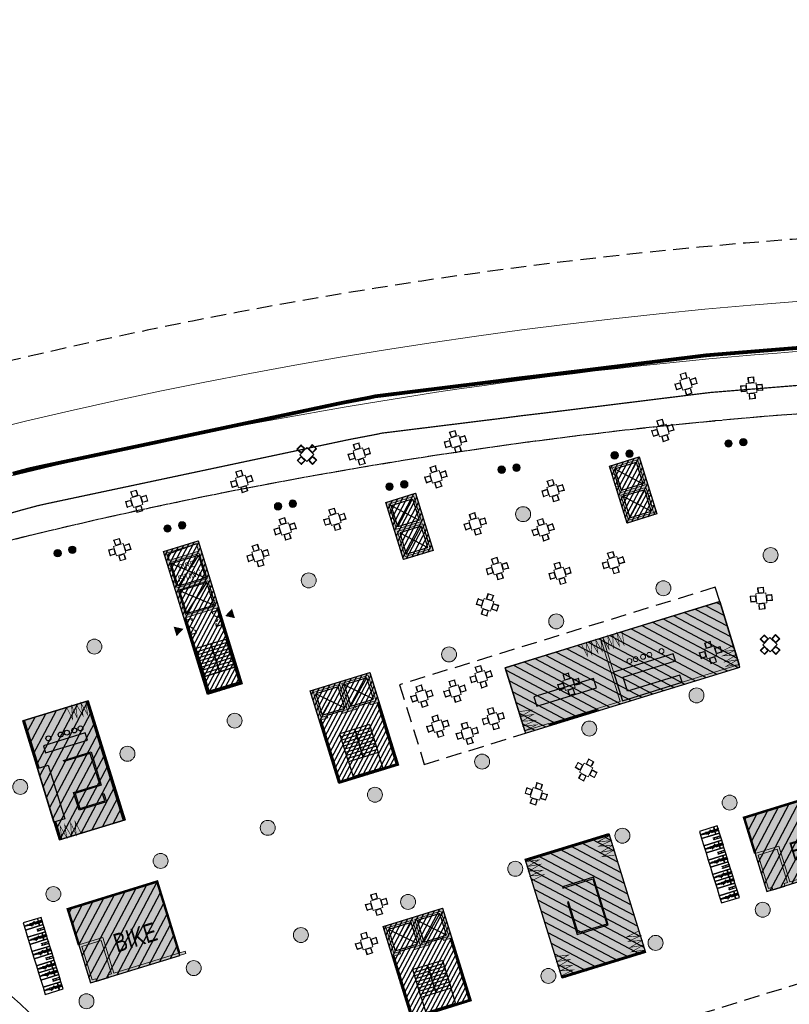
# Model space of a CAD drawing. Header units: millimetres. Extents: x -1402 to -179, y -280 to 6164.
# Tile 16 of 212: x -653 to -591, y 107 to 186. Entities that reach past the tile are written whole.
import ezdxf
from ezdxf.xclip import XClip

# ---------------------------------------------------------------- set-up
doc = ezdxf.new("R2010")
doc.units = ezdxf.units.MM
doc.header["$XCLIPFRAME"] = 0
for name, pattern in [('AJN-Limite', [1.25, 0.5, -0.25, 0, -0.25, 0, -0.25]), ('AJN-Projection', [0.375, 0.25, -0.125]), ('DASH', [0.35, 0.25, -0.1])]:
    doc.linetypes.add(name, pattern=pattern)
doc.layers.get('0').update_dxf_attribs({"linetype": 'CONTINUOUS'})
doc.layers.get('DEFPOINTS').update_dxf_attribs({"linetype": 'CONTINUOUS'})
for name, color, linetype, lineweight in [('AJN-2-POT 120', 2, 'CONTINUOUS', 20), ('AJN-2-POT 60', 2, 'CONTINUOUS', 20), ('AJN-2-SBT-C', 2, 'CONTINUOUS', 20), ('AJN-4-PRT-C', 41, 'CONTINUOUS', 30), ('AJN-5-ASC-C', 230, 'CONTINUOUS', 30), ('AJN-7-500-A', 10, 'CONTINUOUS', 18), ('AJN-8-252-H', 252, 'CONTINUOUS', 20), ('AJN-9-CIRCULATION-CAR', 251, 'CONTINUOUS', 5), ('GEO-1-LIM-V', 10, 'AJN-Limite', 25)]:
    doc.layers.add(name, color=color, linetype=linetype, lineweight=lineweight)
for name, color, linetype, true_color in [('AJN-2-SBT-H', 7, 'CONTINUOUS', 0x6e6e6e), ('AJN-8-254-H-CLAIR', 7, 'CONTINUOUS', 0xededed), ('AJN-9-SRF-MARINHORIZON-CIRUCLATION 100 %', 7, 'CONTINUOUS', 0xd100d1), ('AJN-9-SRF-MARINHORIZON-RETAIL', 7, 'CONTINUOUS', 0xde2128), ('AJN-9-SRF-MARINHORIZON-SERVICE', 7, 'CONTINUOUS', 0x645418)]:
    doc.layers.add(name, color=color, linetype=linetype, true_color=true_color)
for name, color, linetype in [('AJN-2-SBT-P', 251, 'AJN-Projection'), ('AJN-2-SBT-V', 51, 'CONTINUOUS'), ('AJN-3-MEX-V', 141, 'CONTINUOUS'), ('AJN-4-PRT-P', 42, 'AJN-Projection'), ('AJN-8-251-H', 251, 'CONTINUOUS')]:
    doc.layers.add(name, color=color, linetype=linetype)
doc.styles.get("Standard").update_dxf_attribs({"font": 'rs.shx', "bigfont": 'hztxt.shx'})

# ---------------------------------------------------------------- blocks, each defined once
blk = doc.blocks.new('1.20diam')
at = {"layer": 'AJN-2-SBT-H'}
h = blk.add_hatch(color=256, dxfattribs=at)
h.dxf.hatch_style = 1
edge = h.paths.add_edge_path()
edge.add_arc((0, 0), 0.6, 0, 360)
at = {"layer": 'AJN-2-POT 120', "linetype": 'Continuous'}
blk.add_circle((0, 0), 0.6, dxfattribs=at)
blk = doc.blocks.new('A$C4D1D426F')
at = {"layer": 'AJN-8-254-H-CLAIR'}
h = blk.add_hatch(color=256, dxfattribs=at)
h.dxf.hatch_style = 1
h.paths.add_polyline_path([(0, 7), (10, 7), (10, 0), (0, 0)])
at = {"layer": 'AJN-9-SRF-MARINHORIZON-RETAIL'}
h = blk.add_hatch(dxfattribs=at)
h.set_pattern_fill('ANSI31', color=256, scale=0.2)
h.set_pattern_definition([(45, (515.2277, -146.4539), (-0.4490128, 0.4490128), [])])
h.paths.add_polyline_path([(0, 7), (0, 0), (10, 0), (10, 7)])
at = {"layer": 'AJN-3-MEX-V', "color": 132, "lineweight": 0, "ltscale": 1.5, "const_width": 0.05}
for points in [[(0.2, 7), (0.38, 5.954), (0.614, 7), (0.752, 5.954), (1.006, 7), (1.26, 5.954), (1.397, 7), (1.632, 5.954), (1.812, 7)], [(9.8, 7), (9.62, 5.954), (9.386, 7), (9.248, 5.954), (8.994, 7), (8.74, 5.954), (8.603, 7), (8.368, 5.954), (8.188, 7)], [(0.2, 0), (0.38, 1.046), (0.614, 0), (0.752, 1.046), (1.006, 0), (1.26, 1.046), (1.397, 0), (1.632, 1.046), (1.812, 0)], [(9.8, 0), (9.62, 1.046), (9.386, 0), (9.248, 1.046), (8.994, 0), (8.74, 1.046), (8.603, 0), (8.368, 1.046), (8.188, 0)]]:
    blk.add_lwpolyline(points, dxfattribs=at)
at = {"layer": 'AJN-3-MEX-V', "color": 132, "const_width": 0.2, "flags": 128}
for points in [[(0.1, 0), (0.1, 7)], [(9.9, 7), (9.9, 0)]]:
    blk.add_lwpolyline(points, dxfattribs=at)
at = {"layer": 'AJN-8-251-H'}
for points in [[(0, 7), (10, 7), (10, 0), (0, 0)], [(3.1, 2.186), (3.1, 4.7), (6.9, 4.7), (6.9, 2.3), (4.307, 2.3), (4.307, 2.2), (7, 2.2), (7, 4.8), (3, 4.8), (3, 2.186)]]:
    blk.add_lwpolyline(points, close=True, dxfattribs=at)
at = {"layer": 'AJN-9-SRF-MARINHORIZON-RETAIL'}
blk.add_lwpolyline([(0, 7), (10, 7), (10, 0), (0, 0)], close=True, dxfattribs=at)
blk = doc.blocks.new('A$C3204046C')
at = {"layer": 'AJN-2-SBT-H'}
h = blk.add_hatch(color=256, dxfattribs=at)
h.dxf.hatch_style = 1
h.paths.add_polyline_path([(2, 0.2), (2, 3.2), (0, 3.2), (0, 0), (0.5, 0), (0.5, 0.2), (0.2, 0.2), (0.2, 3), (1.8, 3), (1.8, 0.2), (1.5, 0.2), (1.5, 0), (8, 0), (8, 0.2)])
at = {"layer": 'AJN-8-254-H-CLAIR'}
h = blk.add_hatch(color=256, dxfattribs=at)
h.dxf.hatch_style = 1
h.paths.add_polyline_path([(7.5, 6.2), (0, 6.2), (0, 3.2), (2, 3.2), (2, 0.2), (7.5, 0.2)])
h.paths.add_polyline_path([(1.8, 3), (0.2, 3), (0.2, 0.2), (0.5, 0.2), (0.5, 0), (1.5, 0), (1.5, 0.2), (1.8, 0.2)])
at = {"layer": 'AJN-9-SRF-MARINHORIZON-SERVICE'}
h = blk.add_hatch(dxfattribs=at)
h.set_pattern_fill('ANSI31', color=256, scale=0.2, angle=-17.1663)
h.set_pattern_definition([(45, (-18.75, 34.7), (-0.449013, 0.449013), [])])
h.paths.add_polyline_path([(7.5, 0), (7.5, 6.2), (0, 6.2), (0, 0)])
at = {"layer": 'AJN-2-SBT-C', "flags": 128}
blk.add_lwpolyline([(0.2, 3), (0.2, 0.2), (0.5, 0.2), (0.5, 0), (0, 0), (0, 3.2), (2, 3.2), (2, 0.2), (8, 0.2), (8, 0), (1.5, 0), (1.5, 0.2), (1.8, 0.2), (1.8, 3)], close=True, dxfattribs=at)
at = {"layer": 'AJN-2-SBT-V'}
blk.add_line((0.5, 0), (1.5, 0), dxfattribs=at)
at = {"layer": 'AJN-3-MEX-V', "color": 132, "lineweight": 0, "ltscale": 1.5, "const_width": 0.2}
blk.add_lwpolyline([(0, 3.2), (0, 6.2), (7.5, 6.2), (7.5, 0.2)], dxfattribs=at)
at = {"layer": 'AJN-9-SRF-MARINHORIZON-SERVICE'}
blk.add_lwpolyline([(7.5, 6.2), (0, 6.2), (0, 0), (7.5, 0)], close=True, dxfattribs=at)
at = {"layer": 'AJN-7-500-A', "insert": (4.5, 1.7), "char_height": 1.5, "attachment_point": 8}
blk.add_mtext_dynamic_manual_height_columns('{\\fSwis721 LtCn BT|b0|i0|c0|p34;BIKE }', width=13.66556, gutter_width=35.694, heights=[0], dxfattribs=at)
blk = doc.blocks.new('B1')
at = {"color": 0}
for points in [[(0, 57), (0, 77), (-562, 77, 1), (-562, 57)], [(0, -77), (0, -57), (-562, -57, 1), (-562, -77)]]:
    blk.add_lwpolyline(points, format="xyb", close=True, dxfattribs=at)
for points in [[(-506, 57), (-506, -57)], [(-496, 57), (-496, -57)], [(-286, 57), (-286, -57)], [(-276, 57), (-276, -57)], [(-5, 57), (-5, -57)], [(0, 58), (0, -58)]]:
    blk.add_lwpolyline(points, dxfattribs=at)
blk = doc.blocks.new('bicycle')
for p, q in [((7365.332, -8017.76), (7365.332, -8017.919)), ((7365.382, -8017.76), (7365.382, -8017.919)), ((7365.077, -8018.021), (7365.077, -8018.041)), ((7365.077, -8018.021), (7365.163, -8018.021)), ((7365.077, -8018.041), (7365.163, -8018.041)), ((7365.163, -8018.011), (7365.163, -8018.051)), ((7365.163, -8018.011), (7365.168, -8018.011)), ((7365.163, -8018.051), (7365.168, -8018.051)), ((7365.168, -8018.011), (7365.168, -8018.051)), ((7365.168, -8018.021), (7365.357, -8018.021)), ((7365.168, -8018.041), (7365.357, -8018.041)), ((7365.277, -8018.491), (7365.287, -8018.491)), ((7365.277, -8018.511), (7365.277, -8018.491)), ((7365.277, -8018.511), (7365.287, -8018.511)), ((7365.287, -8018.481), (7365.297, -8018.481)), ((7365.287, -8018.645), (7365.287, -8018.481)), ((7365.297, -8018.645), (7365.297, -8018.481)), ((7365.297, -8018.491), (7365.327, -8018.491)), ((7365.297, -8018.511), (7365.327, -8018.511)), ((7365.307, -8017.96), (7365.307, -8018.021)), ((7365.307, -8017.96), (7365.322, -8017.96)), ((7365.307, -8018.041), (7365.307, -8018.082)), ((7365.322, -8017.96), (7365.322, -8018.021)), ((7365.322, -8018.041), (7365.322, -8018.077)), ((7365.327, -8017.919), (7365.357, -8017.919)), ((7365.327, -8017.919), (7365.327, -8018.021)), ((7365.327, -8018.041), (7365.327, -8018.09)), ((7365.327, -8018.113), (7365.327, -8018.613)), ((7365.337, -8018.116), (7365.337, -8018.161)), ((7365.342, -8018.097), (7365.347, -8018.097)), ((7365.347, -8018.041), (7365.347, -8018.132)), ((7365.356, -8018.589), (7365.355, -8018.589)), ((7365.356, -8018.589), (7365.358, -8018.589)), ((7365.387, -8017.919), (7365.357, -8017.919)), ((7365.545, -8018.021), (7365.357, -8018.021)), ((7365.545, -8018.041), (7365.357, -8018.041)), ((7365.367, -8018.041), (7365.367, -8018.132)), ((7365.371, -8018.097), (7365.367, -8018.097)), ((7365.377, -8018.116), (7365.377, -8018.161)), ((7365.387, -8017.919), (7365.387, -8018.021)), ((7365.387, -8018.041), (7365.387, -8018.09)), ((7365.387, -8018.113), (7365.387, -8018.617)), ((7365.397, -8018.491), (7365.387, -8018.491)), ((7365.397, -8018.511), (7365.387, -8018.511)), ((7365.391, -8017.96), (7365.391, -8018.021)), ((7365.406, -8017.96), (7365.391, -8017.96)), ((7365.391, -8018.041), (7365.391, -8018.077)), ((7365.407, -8018.401), (7365.397, -8018.401)), ((7365.397, -8018.401), (7365.397, -8018.601)), ((7365.406, -8017.96), (7365.406, -8018.021)), ((7365.406, -8018.041), (7365.406, -8018.082)), ((7365.407, -8018.401), (7365.407, -8018.601)), ((7365.417, -8018.491), (7365.407, -8018.491)), ((7365.417, -8018.511), (7365.407, -8018.511)), ((7365.417, -8018.358), (7365.417, -8018.521)), ((7365.427, -8018.358), (7365.417, -8018.358)), ((7365.427, -8018.521), (7365.417, -8018.521)), ((7365.427, -8018.358), (7365.427, -8018.521)), ((7365.43, -8018.368), (7365.427, -8018.368)), ((7365.43, -8018.388), (7365.427, -8018.388)), ((7365.437, -8018.491), (7365.427, -8018.491)), ((7365.437, -8018.511), (7365.427, -8018.511)), ((7365.43, -8018.398), (7365.43, -8018.358)), ((7365.43, -8018.358), (7365.5, -8018.358)), ((7365.5, -8018.398), (7365.43, -8018.398)), ((7365.437, -8018.491), (7365.437, -8018.511)), ((7365.5, -8018.358), (7365.5, -8018.398)), ((7365.55, -8018.011), (7365.545, -8018.011)), ((7365.545, -8018.011), (7365.545, -8018.051)), ((7365.55, -8018.051), (7365.545, -8018.051)), ((7365.55, -8018.011), (7365.55, -8018.051)), ((7365.637, -8018.021), (7365.55, -8018.021)), ((7365.637, -8018.041), (7365.55, -8018.041)), ((7365.637, -8018.021), (7365.637, -8018.041)), ((7365.213, -8018.605), (7365.284, -8018.605)), ((7365.213, -8018.645), (7365.213, -8018.605)), ((7365.284, -8018.645), (7365.213, -8018.645)), ((7365.284, -8018.605), (7365.284, -8018.645)), ((7365.284, -8018.615), (7365.287, -8018.615)), ((7365.284, -8018.635), (7365.287, -8018.635)), ((7365.287, -8018.645), (7365.297, -8018.645)), ((7365.292, -8018.758), (7365.294, -8018.779)), ((7365.327, -8018.611), (7365.296, -8018.724)), ((7365.327, -8018.823), (7365.327, -8018.967)), ((7365.327, -8018.967), (7365.357, -8018.967)), ((7365.332, -8018.967), (7365.332, -8019.182)), ((7365.333, -8018.825), (7365.348, -8018.828)), ((7365.364, -8018.828), (7365.348, -8018.828)), ((7365.387, -8018.967), (7365.357, -8018.967)), ((7365.379, -8018.825), (7365.364, -8018.828)), ((7365.382, -8018.967), (7365.382, -8019.182)), ((7365.392, -8019.027), (7365.382, -8019.027)), ((7365.385, -8018.611), (7365.417, -8018.724)), ((7365.387, -8018.823), (7365.387, -8018.967)), ((7365.392, -8018.907), (7365.387, -8018.907)), ((7365.392, -8018.907), (7365.392, -8019.027)), ((7365.399, -8018.927), (7365.392, -8018.927)), ((7365.399, -8019.007), (7365.392, -8019.007)), ((7365.407, -8018.601), (7365.397, -8018.601)), ((7365.399, -8018.927), (7365.399, -8019.007)), ((7365.42, -8018.758), (7365.419, -8018.779))]:
    blk.add_line(p, q)
blk.add_circle((7365.357, -8018.161), 0.02)
blk.add_circle((7365.357, -8018.161), 0.02)
for centre, radius, start, end in [((7365.357, -8017.76), 0.025, 0, 180), ((7365.342, -8018.082), 0.035, 180, 261.3634), ((7365.342, -8018.077), 0.02, 180, 270), ((7365.356, -8018.619), 0.03, 92.82692, 164.42973), ((7365.357, -8018.118), 0.02, 119.99715, 174.3527), ((7365.357, -8018.129), 0.0103, 194.64529, 345.35471), ((7365.356, -8018.619), 0.03, 15.57027, 87.17308), ((7365.357, -8018.118), 0.02, 5.6473, 60.00285), ((7365.371, -8018.077), 0.02, 270, 0), ((7365.371, -8018.082), 0.035, 278.6366, 0), ((7365.392, -8018.751), 0.1, 164.42973, 183.87658), ((7365.344, -8018.776), 0.05, 183.87658, 257.85701), ((7365.357, -8019.182), 0.025, 180, 0), ((7365.369, -8018.776), 0.05, 282.14299, 356.12342), ((7365.32, -8018.751), 0.1, 356.12342, 15.57027)]:
    blk.add_arc(centre, radius, start, end)
blk = doc.blocks.new('A$C2F61343D')
at = {"layer": 'AJN-8-251-H', "flags": 128}
for points in [[(0, 6), (1.5, 6), (1.5, 5.4), (0, 5.4)], [(0, 5.4), (1.5, 5.4), (1.5, 4.8), (0, 4.8)], [(0, 4.8), (1.5, 4.8), (1.5, 4.2), (0, 4.2)], [(0, 4.2), (1.5, 4.2), (1.5, 3.6), (0, 3.6)], [(0, 3.6), (1.5, 3.6), (1.5, 3), (0, 3)], [(0, 3), (1.5, 3), (1.5, 2.4), (0, 2.4)], [(0, 2.4), (1.5, 2.4), (1.5, 1.8), (0, 1.8)], [(0, 1.8), (1.5, 1.8), (1.5, 1.2), (0, 1.2)], [(0, 1.2), (1.5, 1.2), (1.5, 0.6), (0, 0.6)], [(0, 0.6), (1.5, 0.6), (1.5, 0), (0, 0)]]:
    blk.add_lwpolyline(points, close=True, dxfattribs=at)
at = {"layer": 'AJN-8-251-H', "xscale": 0.001038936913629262, "yscale": 0.001038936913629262, "zscale": 0.001038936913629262, "rotation": 180.0000026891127}
for p in [(0, 5.7), (0, 5.7), (0, 5.1), (0, 4.5), (0, 3.9), (0, 3.3), (0, 2.7), (0, 2.1), (0, 1.5), (0, 0.9), (0, 0.3)]:
    blk.add_blockref('B1', p, dxfattribs=at)
at = {"layer": 'AJN-8-251-H', "rotation": 90.00000268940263}
for p in [(-8017.729, -7359.657), (-8017.729, -7360.857), (-8017.729, -7362.057), (-8017.729, -7363.257), (-8017.729, -7363.857), (-8017.729, -7365.057)]:
    blk.add_blockref('bicycle', p, dxfattribs=at)
blk = doc.blocks.new('A$C7C7378D8')
at = {"layer": 'AJN-8-254-H-CLAIR'}
h = blk.add_hatch(color=256, dxfattribs=at)
h.dxf.hatch_style = 1
h.paths.add_polyline_path([(-5.5, 0), (-5.5, -10), (0, -10), (0, 0)])
h = blk.add_hatch(color=256, dxfattribs=at)
h.dxf.hatch_style = 1
h.paths.add_polyline_path([(0, -10), (0, 0), (-5.5, 0), (-5.5, -10)])
at = {"layer": 'AJN-9-SRF-MARINHORIZON-RETAIL'}
h = blk.add_hatch(dxfattribs=at)
h.set_pattern_fill('ANSI31', color=256, scale=0.2, angle=-17.1663)
h.set_pattern_definition([(45, (-25.75154, -15.9721), (-0.449013, 0.449013), [])])
h.paths.add_polyline_path([(-5.5, -10), (0, -10), (0, 0), (-5.5, 0)])
at = {"layer": 'AJN-3-MEX-V', "color": 132, "const_width": 0.2, "flags": 128}
for points in [[(-5.4, 0), (-5.4, -4)], [(-0.1, 0), (-0.1, -10)], [(-5.4, -8.5), (-5.4, -10)]]:
    blk.add_lwpolyline(points, dxfattribs=at)
at = {"layer": 'AJN-3-MEX-V', "color": 132, "lineweight": 0, "ltscale": 1.5, "const_width": 0.05}
for points in [[(-0.2, 0), (-0.38, -1.046), (-0.614, 0), (-0.752, -1.046), (-1.006, 0), (-1.26, -1.046), (-1.397, 0), (-1.632, -1.046), (-1.812, 0)], [(-5.3, -10), (-5.12, -8.954), (-4.886, -10), (-4.748, -8.954), (-4.494, -10), (-4.24, -8.954), (-4.103, -10), (-3.868, -8.954), (-3.688, -10)]]:
    blk.add_lwpolyline(points, dxfattribs=at)
at = {"layer": 'AJN-8-251-H'}
for points in [[(-5.5, 0), (-5.5, -10), (0, -10), (0, 0)], [(-4.5, -2.4), (-4.5, -3), (-1, -3), (-1, -2.4)], [(-5.5, -4), (-4.6, -4), (-4.6, -8.5), (-5.5, -8.5)], [(-1, -7.48), (-1, -8.18), (-3.3, -8.18), (-3.3, -6.7), (-1.1, -6.7), (-1.1, -4.1), (-3.3, -4.1), (-3.3, -4), (-1, -4), (-1, -6.8), (-3.2, -6.8), (-3.2, -8.08), (-1.1, -8.08), (-1.1, -7.48)]]:
    blk.add_lwpolyline(points, close=True, dxfattribs=at)
for centre in [(-3.938, -1.95), (-2.916, -1.95), (-2.389, -1.95), (-1.769, -1.95), (-1.25, -1.95)]:
    blk.add_circle(centre, 0.2, dxfattribs=at)
at = {"layer": 'AJN-9-SRF-MARINHORIZON-RETAIL'}
blk.add_lwpolyline([(-5.5, 0), (0, 0), (0, -10), (-5.5, -10)], close=True, dxfattribs=at)
blk = doc.blocks.new('table ext 1')
at = {"lineweight": 0, "ltscale": 0.1}
for p, q in [((-6648.44, -1492.046), (-6648.44, -1492.071)), ((-6648.44, -1492.071), (-6648.44, -1492.046)), ((-6648.44, -1492.046), (-6647.94, -1492.046)), ((-6647.94, -1492.071), (-6648.44, -1492.071)), ((-6648.428, -1492.071), (-6648.428, -1492.416)), ((-6648.403, -1492.416), (-6648.403, -1492.071)), ((-6648.39, -1492.071), (-6648.39, -1492.471)), ((-6647.99, -1492.471), (-6647.99, -1492.071)), ((-6647.978, -1492.416), (-6647.978, -1492.071)), ((-6647.953, -1492.071), (-6647.953, -1492.416)), ((-6647.94, -1492.046), (-6647.94, -1492.071)), ((-6647.94, -1492.071), (-6647.94, -1492.046)), ((-6649.061, -1492.667), (-6649.036, -1492.667)), ((-6649.036, -1492.667), (-6649.061, -1492.667)), ((-6649.061, -1492.667), (-6649.061, -1493.167)), ((-6649.036, -1493.167), (-6649.036, -1492.667)), ((-6649.036, -1492.679), (-6648.691, -1492.679)), ((-6648.691, -1492.704), (-6649.036, -1492.704)), ((-6649.036, -1492.717), (-6648.636, -1492.717)), ((-6648.636, -1493.117), (-6649.036, -1493.117)), ((-6648.691, -1492.679), (-6648.691, -1492.704)), ((-6648.636, -1492.717), (-6648.636, -1493.117)), ((-6647.79, -1492.517), (-6648.59, -1492.517)), ((-6648.59, -1492.517), (-6648.59, -1493.317)), ((-6648.428, -1492.416), (-6648.403, -1492.416)), ((-6648.39, -1492.471), (-6647.99, -1492.471)), ((-6647.953, -1492.416), (-6647.978, -1492.416)), ((-6647.79, -1493.317), (-6647.79, -1492.517)), ((-6647.344, -1492.717), (-6647.744, -1492.717)), ((-6647.744, -1492.717), (-6647.744, -1493.117)), ((-6647.744, -1493.117), (-6647.344, -1493.117)), ((-6647.344, -1492.679), (-6647.69, -1492.679)), ((-6647.69, -1492.679), (-6647.69, -1492.704)), ((-6647.69, -1492.704), (-6647.344, -1492.704)), ((-6647.344, -1493.167), (-6647.344, -1492.667)), ((-6647.319, -1492.667), (-6647.344, -1492.667)), ((-6647.344, -1492.667), (-6647.319, -1492.667)), ((-6647.319, -1492.667), (-6647.319, -1493.167)), ((-6649.061, -1493.167), (-6649.036, -1493.167)), ((-6649.036, -1493.167), (-6649.061, -1493.167)), ((-6648.691, -1493.129), (-6649.036, -1493.129)), ((-6649.036, -1493.154), (-6648.691, -1493.154)), ((-6648.691, -1493.154), (-6648.691, -1493.129)), ((-6648.59, -1493.317), (-6647.79, -1493.317)), ((-6647.94, -1493.763), (-6648.44, -1493.763)), ((-6648.44, -1493.788), (-6648.44, -1493.763)), ((-6648.44, -1493.763), (-6648.44, -1493.788)), ((-6648.44, -1493.788), (-6647.94, -1493.788)), ((-6648.428, -1493.763), (-6648.428, -1493.418)), ((-6648.428, -1493.418), (-6648.403, -1493.418)), ((-6648.403, -1493.418), (-6648.403, -1493.763)), ((-6648.39, -1493.763), (-6648.39, -1493.363)), ((-6648.39, -1493.363), (-6647.99, -1493.363)), ((-6647.99, -1493.363), (-6647.99, -1493.763)), ((-6647.953, -1493.418), (-6647.978, -1493.418)), ((-6647.978, -1493.418), (-6647.978, -1493.763)), ((-6647.953, -1493.763), (-6647.953, -1493.418)), ((-6647.94, -1493.788), (-6647.94, -1493.763)), ((-6647.94, -1493.763), (-6647.94, -1493.788)), ((-6647.69, -1493.154), (-6647.69, -1493.129)), ((-6647.69, -1493.129), (-6647.344, -1493.129)), ((-6647.344, -1493.154), (-6647.69, -1493.154)), ((-6647.319, -1493.167), (-6647.344, -1493.167)), ((-6647.344, -1493.167), (-6647.319, -1493.167))]:
    blk.add_line(p, q, dxfattribs=at)
blk = doc.blocks.new('A$C7D847DE8')
at = {"layer": 'AJN-2-SBT-H'}
h = blk.add_hatch(color=256, dxfattribs=at)
h.dxf.hatch_style = 1
h.paths.add_polyline_path([(0, 0), (0, 0.2), (-9.8, 0.2), (-9.8, 5.5), (-10, 5.5), (-10, 0.2), (-12, 0.2), (-12, 0)])
h.paths.add_polyline_path([(-16, 0), (-16, 0.2), (-18, 0.2), (-18, 0)])
at = {"layer": 'AJN-8-254-H-CLAIR'}
h = blk.add_hatch(color=256, dxfattribs=at)
h.dxf.hatch_style = 1
h.paths.add_polyline_path([(-10, 0.2), (-10, 5.5), (-18, 5.5), (-18, 0.2), (-16, 0.2), (-16, 0.1), (-12, 0.1), (-12, 0.2)])
h.paths.add_polyline_path([(0, 0.2), (0, 5.5), (-9.8, 5.5), (-9.8, 0.2)])
at = {"layer": 'AJN-9-SRF-MARINHORIZON-RETAIL'}
h = blk.add_hatch(dxfattribs=at)
h.set_pattern_fill('ANSI31', color=256, scale=0.2, angle=90)
h.paths.add_polyline_path([(-18, 0), (-18, 5.5), (0, 5.5), (0, 0)])
at = {"layer": 'AJN-2-SBT-C', "flags": 128}
for points in [[(-12, 0.2), (-10, 0.2), (-10, 5.5), (-9.8, 5.5), (-9.8, 0.2), (0, 0.2), (0, 0), (-12, 0)], [(-16, 0), (-18, 0), (-18, 0.2), (-16, 0.2)]]:
    blk.add_lwpolyline(points, close=True, dxfattribs=at)
at = {"layer": 'AJN-3-MEX-V', "color": 132, "lineweight": 0, "ltscale": 1.5, "const_width": 0.05}
for points in [[(-10, 5.5), (-10.18, 4.454), (-10.414, 5.5), (-10.552, 4.454), (-10.806, 5.5), (-11.06, 4.454), (-11.197, 5.5), (-11.432, 4.454), (-11.612, 5.5)], [(-9.8, 5.5), (-9.62, 4.454), (-9.386, 5.5), (-9.248, 4.454), (-8.994, 5.5), (-8.74, 4.454), (-8.603, 5.5), (-8.368, 4.454), (-8.188, 5.5)], [(-18, 0.2), (-16.954, 0.38), (-18, 0.614), (-16.954, 0.752), (-18, 1.006), (-16.954, 1.26), (-18, 1.397), (-16.954, 1.632), (-18, 1.812)], [(0, 0.2), (-1.046, 0.38), (0, 0.614), (-1.046, 0.752), (0, 1.006), (-1.046, 1.26), (0, 1.397), (-1.046, 1.632), (0, 1.812)]]:
    blk.add_lwpolyline(points, dxfattribs=at)
at = {"layer": 'AJN-3-MEX-V', "color": 132, "const_width": 0.2, "flags": 128}
blk.add_lwpolyline([(-16, 0.1), (-12, 0.1)], dxfattribs=at)
at = {"layer": 'AJN-8-251-H'}
for p, q in [((-18, 5.5), (-10, 5.5)), ((-18, 0.2), (-18, 5.5)), ((-9.8, 5.5), (0, 5.5)), ((0, 5.5), (0, 0.2))]:
    blk.add_line(p, q, dxfattribs=at)
at = {"layer": 'AJN-8-251-H', "linetype": 'AJN-Projection', "ltscale": 5}
blk.add_lwpolyline([(0, 5.5), (0, 6.7), (-26.5, 6.7), (-26.5, 0), (-18, 0)], dxfattribs=at)
at = {"layer": 'AJN-8-251-H'}
for points in [[(-16.5, 1.8), (-11.5, 1.8), (-11.5, 2.6), (-16.5, 2.6)], [(-9.8, 0.2), (-4.8, 0.2), (-4.8, 0.8), (-9.2, 0.8), (-9.2, 2), (-4.8, 2), (-4.8, 2.6), (-9.8, 2.6)]]:
    blk.add_lwpolyline(points, close=True, dxfattribs=at)
at = {"layer": 'AJN-8-252-H'}
for centre in [(-8.324, 3.074), (-7.805, 3.074), (-7.185, 3.074), (-6.658, 3.074), (-5.636, 3.074)]:
    blk.add_circle(centre, 0.2, dxfattribs=at)
at = {"layer": 'AJN-9-SRF-MARINHORIZON-RETAIL'}
blk.add_lwpolyline([(-18, 0), (0, 0), (0, 5.5), (-18, 5.5)], close=True, dxfattribs=at)
at = {"layer": 'AJN-8-252-H', "rotation": 90}
for p in [(-1517.985, 6653.489), (-1515.33, 6653.093), (-1512.985, 6653.574), (-1517.469, 6650.805), (-1513.042, 6650.07), (-1515.387, 6649.561)]:
    blk.add_blockref('table ext 1', p, dxfattribs=at)
blk = doc.blocks.new('AJN-929-MASSE ROUTE')
at = {"layer": 'AJN-9-CIRCULATION-CAR', "flags": 128}
blk.add_lwpolyline([(-415.502, 164.454), (-560.769, 164.454, 0.150211), (-783.185, 96.093, 0.415079), (-787.41, 73.829), (-714.7, -32.601, 0.278477), (-699.654, -39.47, 0.207314), (-646.045, -8.507, -0.026766), (-643.932, -5.956, -0.580748), (-623.62, -10.642, -0.010013), (-622.975, -12.956), (-622.161, -16.121, 0.117872), (-608.249, -42.431), (-588.292, -65.137, 0.131416), (-578.835, -71.447), (-552.333, -80.438, -0.316682), (-534.147, -105.363), (-533.991, -114.542, -0.069036), (-534.88, -121.854), (-542.883, -152.093, 0.058225), (-543.529, -156.597), (-543.973, -173.582, 0.332445), (-532.906, -189.222), (-471.147, -209.216)], format="xyb", dxfattribs=at)
blk.add_lwpolyline([(-680.154, 114.979, 0.279588), (-673.086, 113.678, -0.210377), (-664.022, 113.826, -0.063202), (-655.764, 109.443, -0.039223), (-652.043, 106.355, 0.241393), (-643.392, 103.704, -0.084777), (-632.523, 103.783, -0.261641), (-621.242, 94.777, 0.389343), (-620.02, 94.198), (-578.251, 107.1, 0.309098), (-577.549, 107.984, -0.07733), (-574.535, 121.067, -0.173461), (-568.342, 128.225, -0.134022), (-559.25, 129.737, 0.231088), (-542.559, 135.907, 0.10037), (-536.364, 146.301, 0.160615), (-536.311, 149.118), (-537.199, 151.996, 0.328946), (-548.665, 160.454), (-560.769, 160.454, 0.075095), (-676.545, 142.967, 0.414152), (-684.466, 127.961), (-680.735, 115.883, 0.136833)], format="xyb", close=True, dxfattribs=at)
at = {"layer": 'DEFPOINTS', "linetype": 'AJN-Projection', "ltscale": 5, "flags": 128}
blk.add_lwpolyline([(-354.056, 185.954, -0.270072), (-339.186, 164.409), (-334.697, 105.889, -0.436819), (-341.677, 98.354), (-383.228, 98.354, -0.414214), (-390.228, 105.354), (-390.228, 134.835, 0.035319), (-390.437, 137.791, 0.081642), (-396.752, 157.909, 0.283157), (-415.502, 169.454), (-560.769, 169.454, 0.150211), (-785.993, 100.23, 0.415079), (-791.538, 71.009), (-718.829, -35.422, 0.278477), (-699.081, -44.437, 0.207314), (-642.029, -11.486, -0.026766), (-640.257, -9.347, -0.580748), (-628.408, -12.08, -0.010013), (-627.817, -14.202), (-627.003, -17.366, 0.117872), (-612.005, -45.732), (-592.047, -68.438, 0.131416), (-580.442, -76.182), (-553.94, -85.173, -0.316682), (-539.146, -105.448), (-538.991, -114.627, -0.069036), (-539.713, -120.575), (-547.717, -150.814, 0.058225), (-548.527, -156.466), (-548.971, -173.451, 0.332445), (-534.446, -193.979), (-472.772, -213.946), (-406.059, -238.209, -0.201513), (-402.079, -241.891, 2.448775), (-395.858, -224.787, -0.201513), (-401.274, -225.052), (-454.455, -205.71, -0.424955), (-456.795, -200.448), (-451.221, -186.708, -0.138155), (-447.431, -181.824), (-436.572, -171.608, 0.139379), (-429.667, -160.061), (-423.204, -135.958, -0.049683), (-422.406, -133.844), (-407.083, -102.958, -0.284919), (-403.499, -100.736), (-385.055, -100.736), (-385.055, -84.236), (-418.996, -84.236, -0.077566), (-420.215, -84.046), (-438.64, -78.151, -0.202179), (-451.404, -64.345), (-453.295, -59.119, -0.047599), (-454.442, -54.667), (-459.193, -24.64, -0.680039), (-452.787, -20.857), (-450.14, -22.916, 0.106109), (-435.7, -29.885), (-411.401, -35.785, 0.078124), (-404.901, -36.321), (-362.327, -33.18), (-363.945, -11.24), (-385.886, -12.859), (-385.371, -19.84, -0.414214), (-386.294, -20.911), (-405.931, -22.359, -0.078124), (-408.098, -22.181), (-432.397, -16.28, -0.106109), (-441.544, -11.865), (-446, -8.4, 0.136456), (-454.921, -4.734), (-467.688, -3.213, -0.096406), (-472.126, -1.787), (-481.88, 3.579, -0.058253), (-484.186, 5.224), (-492.341, 12.607, -0.188385), (-502.409, 32.795), (-506.607, 79.206, -0.529415), (-497.656, 86.551, 0.072131), (-449.399, 79.623, 0.049214), (-439.14, 80.438, 0.050753), (-432.692, 82.479, -0.086541), (-424.874, 84.354), (-339.529, 84.354, -0.391964), (-332.549, 77.889), (-321.587, -65.021, 0.192167), (-312.769, -82.989, 0.192167)], format="xyb", dxfattribs=at)
blk.add_lwpolyline([(-668.095, 91.906, 0.414214), (-659.341, 87.284), (-541.056, 123.823, 0.414214), (-536.434, 132.578), (-541.977, 150.52, 0.328946), (-548.665, 155.454), (-560.769, 155.454, 0.075097), (-675.068, 138.19, 0.41619), (-679.688, 129.436)], format="xyb", close=True, dxfattribs=at)
blk = doc.blocks.new('0.60diam')
at = {"layer": 'AJN-2-SBT-H'}
h = blk.add_hatch(color=256, dxfattribs=at)
h.dxf.hatch_style = 1
edge = h.paths.add_edge_path()
edge.add_arc((0, 0), 0.3, 0, 360)
at = {"layer": 'AJN-2-POT 60', "linetype": 'Continuous'}
blk.add_circle((0, 0), 0.3, dxfattribs=at)
blk = doc.blocks.new('POT 2X0.6')
at = {"layer": 'AJN-2-POT 60'}
for p in [(-0.6, 0), (-0.6, 0), (0.6, 0), (0.6, 0)]:
    blk.add_blockref('0.60diam', p, dxfattribs=at)
blk = doc.blocks.new('A$C46E24FA1')
at = {"layer": 'AJN-2-SBT-V', "linetype": 'Continuous'}
for p, q in [((0, 2.34), (1.25, 2.34)), ((0, 0), (0, 2.34)), ((0, 2.08), (1.25, 2.08)), ((0, 1.82), (1.25, 1.82)), ((1.25, 2.34), (1.25, 0)), ((0, 1.56), (1.25, 1.56)), ((0, 1.3), (1.25, 1.3)), ((0, 1.04), (1.25, 1.04)), ((0, 0.78), (1.25, 0.78)), ((0, 0.52), (1.25, 0.52)), ((0, 0.26), (1.25, 0.26)), ((0, 0), (1.25, 0))]:
    blk.add_line(p, q, dxfattribs=at)
blk = doc.blocks.new('A$C25855C8C')
at = {"layer": 'AJN-2-SBT-H'}
h = blk.add_hatch(color=256, dxfattribs=at)
h.dxf.hatch_style = 1
h.paths.add_polyline_path([(-1.8, -2.5), (-1.8, -2.3), (-2.3, -2.3), (-2.3, -0.2), (-0.1, -0.2), (-0.1, -2.3), (-0.6, -2.3), (-0.6, -2.5), (0.6, -2.5), (0.6, -2.3), (0.1, -2.3), (0.1, -0.2), (2.3, -0.2), (2.3, -2.3), (1.8, -2.3), (1.8, -2.5), (2.5, -2.5), (2.5, 0), (-2.5, 0), (-2.5, -2.5)])
at = {"layer": 'AJN-9-SRF-MARINHORIZON-CIRUCLATION 100 %'}
h = blk.add_hatch(dxfattribs=at)
h.set_pattern_fill('ANSI31', color=256, scale=0.1, angle=342.8337)
h.set_pattern_definition([(45, (4294.418, -2579.6634), (-0.224506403, 0.224506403), [])])
h.paths.add_polyline_path([(-2.5, 0), (-2.5, -7.79), (2.5, -7.79), (2.5, 0)])
at = {"layer": 'AJN-2-SBT-C', "flags": 128}
blk.add_lwpolyline([(-0.6, -2.3), (-0.6, -2.5), (0.6, -2.5), (0.6, -2.3), (0.1, -2.3), (0.1, -0.2), (2.3, -0.2), (2.3, -2.3), (1.8, -2.3), (1.8, -2.5), (2.5, -2.5), (2.5, 0), (-2.5, 0), (-2.5, -2.5), (-1.8, -2.5), (-1.8, -2.3), (-2.3, -2.3), (-2.3, -0.2), (-0.1, -0.2), (-0.1, -2.3)], close=True, dxfattribs=at)
at = {"layer": 'AJN-2-SBT-V'}
for p, q in [((-0.6, -2.3), (-1.8, -2.3)), ((1.8, -2.3), (0.6, -2.3))]:
    blk.add_line(p, q, dxfattribs=at)
at = {"layer": 'AJN-2-SBT-V', "flags": 128}
blk.add_lwpolyline([(-1.25, -6.34), (-1.25, -7.59), (1.25, -7.59), (1.25, -6.34)], close=True, dxfattribs=at)
at = {"layer": 'AJN-3-MEX-V', "color": 132, "const_width": 0.2, "flags": 128}
blk.add_lwpolyline([(-2.4, -2.5), (-2.4, -7.69), (2.4, -7.69), (2.4, -2.5)], dxfattribs=at)
at = {"layer": 'AJN-5-ASC-C'}
for p, q in [((-0.25, -2.15), (-2.15, -0.35)), ((-2.15, -2.15), (-0.25, -0.35)), ((2.15, -2.15), (0.25, -0.35)), ((0.25, -2.15), (2.15, -0.35))]:
    blk.add_line(p, q, dxfattribs=at)
for points in [[(-0.25, -2.15), (-0.25, -0.35), (-2.15, -0.35), (-2.15, -2.15)], [(2.15, -2.15), (2.15, -0.35), (0.25, -0.35), (0.25, -2.15)]]:
    blk.add_lwpolyline(points, close=True, dxfattribs=at)
at = {"layer": 'AJN-9-SRF-MARINHORIZON-CIRUCLATION 100 %'}
blk.add_lwpolyline([(-2.5, 0), (2.5, 0), (2.5, -7.79), (-2.5, -7.79)], close=True, dxfattribs=at)
at = {"linetype": 'Continuous', "rotation": 179.9999999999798}
for p in [(0, -4), (1.25, -4)]:
    blk.add_blockref('A$C46E24FA1', p, dxfattribs=at)
blk = doc.blocks.new('A$C06545E1E')
at = {"layer": 'AJN-2-SBT-H'}
h = blk.add_hatch(color=256, dxfattribs=at)
h.dxf.hatch_style = 1
h.paths.add_polyline_path([(1.05, -0.2), (1.05, -2.3), (-1.05, -2.3), (-1.05, -1.75), (-1.25, -1.75), (-1.25, -4.8), (1.25, -4.8), (1.25, -4.05), (1.05, -4.05), (1.05, -4.6), (-1.05, -4.6), (-1.05, -2.5), (1.05, -2.5), (1.05, -3.05), (1.25, -3.05), (1.25, 0), (-1.25, 0), (-1.25, -0.75), (-1.05, -0.75), (-1.05, -0.2)])
at = {"layer": 'AJN-9-SRF-MARINHORIZON-CIRUCLATION 100 %'}
h = blk.add_hatch(dxfattribs=at)
h.set_pattern_fill('ANSI31', color=256, scale=0.1)
h.set_pattern_definition([(45, (489.0039, -3184.60952), (-0.224506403, 0.224506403), [])])
h.paths.add_polyline_path([(1.25, 0), (-1.25, 0), (-1.25, -4.8), (1.25, -4.8)])
at = {"layer": 'AJN-2-SBT-C'}
for p, q in [((-1.25, 0), (1.25, 0)), ((1.25, 0), (1.25, -3.05)), ((-1.25, -0.75), (-1.25, 0)), ((-1.05, -0.75), (-1.25, -0.75)), ((1.05, -0.2), (-1.05, -0.2)), ((-1.05, -0.2), (-1.05, -0.75)), ((1.05, -2.3), (1.05, -0.2)), ((-1.25, -4.8), (-1.25, -1.75)), ((-1.25, -1.75), (-1.05, -1.75)), ((-1.05, -1.75), (-1.05, -2.3)), ((-1.05, -2.3), (1.05, -2.3)), ((1.05, -2.5), (-1.05, -2.5)), ((-1.05, -2.5), (-1.05, -4.6)), ((1.05, -3.05), (1.05, -2.5)), ((1.25, -3.05), (1.05, -3.05)), ((-1.05, -4.6), (1.05, -4.6)), ((1.05, -4.6), (1.05, -4.05)), ((1.05, -4.05), (1.25, -4.05)), ((1.25, -4.05), (1.25, -4.8)), ((1.25, -4.8), (-1.25, -4.8))]:
    blk.add_line(p, q, dxfattribs=at)
at = {"layer": 'AJN-2-SBT-V'}
for p, q in [((-1.05, -0.75), (-1.05, -1.75)), ((1.05, -3.05), (1.05, -4.05))]:
    blk.add_line(p, q, dxfattribs=at)
at = {"layer": 'AJN-5-ASC-C'}
for p, q in [((-0.9, -0.35), (0.9, -2.15)), ((-0.9, -2.15), (0.9, -0.35)), ((-0.9, -4.45), (0.9, -2.65)), ((-0.9, -2.65), (0.9, -4.45))]:
    blk.add_line(p, q, dxfattribs=at)
for points in [[(-0.9, -0.35), (0.9, -0.35), (0.9, -2.15), (-0.9, -2.15)], [(-0.9, -4.45), (0.9, -4.45), (0.9, -2.65), (-0.9, -2.65)]]:
    blk.add_lwpolyline(points, close=True, dxfattribs=at)
at = {"layer": 'AJN-9-SRF-MARINHORIZON-CIRUCLATION 100 %', "flags": 128}
blk.add_lwpolyline([(-1.25, 0), (1.25, 0), (1.25, -4.8), (-1.25, -4.8)], close=True, dxfattribs=at)
blk = doc.blocks.new('A$C7CC6224B')
at = {"layer": 'AJN-4-PRT-C', "linetype": 'Continuous'}
for p, q in [((-0.6, 0), (-0.6, -0.6)), ((0.6, 0), (0.6, -0.6))]:
    blk.add_line(p, q, dxfattribs=at)
at = {"layer": 'AJN-4-PRT-P'}
for centre, start, end in [((-0.6, 0), 270, 0), ((0.6, 0), 180, 270)]:
    blk.add_arc(centre, 0.6, start, end, dxfattribs=at)
blk = doc.blocks.new('A$C7F315F23')
at = {"layer": 'AJN-2-SBT-H'}
h = blk.add_hatch(color=256, dxfattribs=at)
h.dxf.hatch_style = 1
h.paths.add_polyline_path([(1.25, -3.1), (-1.25, -3.1), (-1.25, -2.65), (-1.45, -2.65), (-1.45, -5.6), (1.45, -5.6), (1.45, -4.95), (1.25, -4.95), (1.25, -5.4), (-1.25, -5.4), (-1.25, -3.3), (1.25, -3.3), (1.25, -3.75), (1.45, -3.75), (1.45, 0), (-1.45, 0), (-1.45, -1.45), (-1.25, -1.45), (-1.25, -1), (1.25, -1)])
h.paths.add_polyline_path([(1.25, -0.8), (-1.25, -0.8), (-1.25, -0.2), (1.25, -0.2)], flags=16)
at = {"layer": 'AJN-9-SRF-MARINHORIZON-CIRUCLATION 100 %'}
h = blk.add_hatch(dxfattribs=at)
h.set_pattern_fill('ANSI31', color=256, scale=0.1)
h.set_pattern_definition([(45, (470.6295, -3168.70743), (-0.224506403, 0.224506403), [])])
h.paths.add_polyline_path([(1.45, 0), (-1.45, 0), (-1.45, -12), (1.45, -12)])
at = {"layer": 'AJN-2-SBT-C', "flags": 128}
for points in [[(-1.45, -1.45), (-1.25, -1.45), (-1.25, -1), (1.25, -1), (1.25, -3.1), (-1.25, -3.1), (-1.25, -2.65), (-1.45, -2.65), (-1.45, -5.6), (1.45, -5.6), (1.45, -4.95), (1.25, -4.95), (1.25, -5.4), (-1.25, -5.4), (-1.25, -3.3), (1.25, -3.3), (1.25, -3.75), (1.45, -3.75), (1.45, 0), (-1.45, 0)], [(-1.25, -0.2), (1.25, -0.2), (1.25, -0.8), (-1.25, -0.8)]]:
    blk.add_lwpolyline(points, close=True, dxfattribs=at)
at = {"layer": 'AJN-2-SBT-V'}
for p, q in [((-1.25, -1.45), (-1.25, -2.65)), ((1.25, -3.75), (1.25, -4.95))]:
    blk.add_line(p, q, dxfattribs=at)
blk.add_lwpolyline([(-1.25, -10.55), (1.25, -10.55), (1.25, -11.8), (-1.25, -11.8)], close=True, dxfattribs=at)
at = {"layer": 'AJN-3-MEX-V', "color": 132, "const_width": 0.2, "flags": 128}
blk.add_lwpolyline([(-1.35, -5.6), (-1.35, -11.9), (1.35, -11.9), (1.35, -5.6)], dxfattribs=at)
at = {"layer": 'AJN-5-ASC-C'}
for p, q in [((1.15, -1.1), (-1.15, -3)), ((-1.15, -1.1), (1.15, -3)), ((1.15, -5.3), (-1.15, -3.4)), ((-1.15, -5.3), (1.15, -3.4))]:
    blk.add_line(p, q, dxfattribs=at)
at = {"layer": 'AJN-5-ASC-C', "flags": 128}
for points in [[(1.15, -1.1), (1.15, -3), (-1.15, -3), (-1.15, -1.1)], [(1.15, -5.3), (1.15, -3.4), (-1.15, -3.4), (-1.15, -5.3)]]:
    blk.add_lwpolyline(points, close=True, dxfattribs=at)
at = {"layer": 'AJN-7-500-A', "flags": 128}
for points in [[(-1.75, -6.4, 0, 0.8, 0), (-2.45, -6.4, 0, 0, 0)], [(1.75, -6.4, 0, 0.8, 0), (2.45, -6.4, 0, 0, 0)]]:
    blk.add_lwpolyline(points, format="xyseb", dxfattribs=at)
at = {"layer": 'AJN-8-251-H', "flags": 128}
blk.add_lwpolyline([(1.25, -0.2), (-1.15, -0.3), (-1.25, -0.8)], dxfattribs=at)
at = {"layer": 'AJN-9-SRF-MARINHORIZON-CIRUCLATION 100 %'}
blk.add_lwpolyline([(-1.45, 0), (1.45, 0), (1.45, -12), (-1.45, -12)], close=True, dxfattribs=at)
at = {"rotation": 90}
blk.add_blockref('A$C7CC6224B', (-1.45, -6.4), dxfattribs=at)
at = {"xscale": -1, "rotation": 270}
blk.add_blockref('A$C7CC6224B', (1.45, -6.4), dxfattribs=at)
at = {"linetype": 'Continuous', "rotation": 180}
for p in [(0, -8.21), (1.25, -8.21)]:
    blk.add_blockref('A$C46E24FA1', p, dxfattribs=at)
at = {"layer": 'AJN-7-500-A', "insert": (0, -2.05), "char_height": 0.5, "attachment_point": 5}
blk.add_mtext_dynamic_manual_height_columns('{\\fSwis721 LtCn BT|b0|i0|c0|p34;FIRE\\PFITING}', width=11.10499, gutter_width=35.694, heights=[0], dxfattribs=at)

msp = doc.modelspace()

# ---------------------------------------------------------------- linework, layer by layer
at = {"layer": 'AJN-2-SBT-P', "ltscale": 5, "flags": 128}
msp.add_lwpolyline([(-767.683, 72.148, -0.05122), (-760.711, 64.391, -0.089979), (-756.512, 55.405, 0.020604), (-755.406, 50.676, 0.064685), (-749.49, 36.686, 0.032866), (-732.169, 9.757, 0.002338), (-729.348, 6.256, 0.014455), (-711.198, -14.779, 0.089169), (-704.917, -19.574, 0.318444), (-696.585, -18.38, 0.07982), (-692.945, -13.618, -0.007477), (-687.968, -4.682, -0.04116), (-685.263, -0.775, -0.029933), (-663.958, 22.206, 0.113243), (-647.85, 44.994, -0.015783), (-646.059, 49.368, -0.024984), (-643.88, 53.561, 0.312878), (-612.426, 40.14, 0.06211), (-579.268, 51.394, -0.079043), (-540.418, 63.328, -0.009453), (-526.741, 64.462, 0.457383), (-521.793, 70.185), (-524.034, 85.518), (-524.822, 90.91, 0.038426), (-525.329, 93.156), (-534.454, 122.789, 0.224712), (-541.57, 130.57, -0.232808), (-548.55, 138.442, 0.106827), (-556.371, 155.454), (-560.769, 155.454, 0.142232), (-768.02, 95.281)], format="xyb", dxfattribs=at)
at = {"layer": 'GEO-1-LIM-V', "linetype": 'Continuous', "ltscale": 25, "const_width": 0.3}
msp.add_lwpolyline([(-589.107, 159.719), (-592.946, 159.408), (-597.65, 159.027), (-601.411, 158.561), (-605.183, 158.094), (-608.981, 157.623), (-610.919, 157.383), (-612.798, 157.162), (-614.718, 156.913), (-616.621, 156.677), (-618.525, 156.441), (-620.441, 156.204), (-624.25, 155.732), (-624.695, 155.629), (-626.897, 155.21), (-628.721, 154.823), (-630.635, 154.417), (-632.419, 154.039), (-634.343, 153.631), (-636.296, 153.216), (-638.198, 152.813), (-639.988, 152.433), (-641.896, 152.028), (-643.737, 151.638), (-645.489, 151.266), (-647.44, 150.852), (-649.402, 150.436), (-651.28, 150.038), (-652.051, 149.864), (-653.307, 149.524)], dxfattribs=at)
at = {"layer": 'GEO-1-LIM-V', "linetype": 'DASH', "ltscale": 5, "const_width": 0.1}
msp.add_lwpolyline([(-588.864, 156.729), (-592.704, 156.418), (-597.344, 156.042), (-601.042, 155.584), (-604.815, 155.116), (-608.612, 154.646), (-610.559, 154.405), (-612.43, 154.185), (-614.34, 153.937), (-616.253, 153.7), (-618.156, 153.464), (-620.073, 153.227), (-623.725, 152.775), (-624.076, 152.693), (-626.306, 152.269), (-628.098, 151.889), (-630.012, 151.483), (-631.796, 151.104), (-633.72, 150.696), (-635.673, 150.282), (-637.575, 149.878), (-639.365, 149.499), (-641.274, 149.094), (-643.115, 148.703), (-644.867, 148.332), (-646.818, 147.918), (-648.779, 147.502), (-650.638, 147.107), (-651.329, 146.951), (-652.509, 146.632), (-655.371, 145.828)], dxfattribs=at)

# ---------------------------------------------------------------- block references
ref = msp.add_blockref('AJN-929-MASSE ROUTE', (0, 0))
XClip(ref).set_block_clipping_path([(-829.7536975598, -279.5458324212), (-250.3914975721, 214.8546593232)])
for name, p, rotation in [('A$C06545E1E', (-604.248, 150.511), 17.16630264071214), ('A$C06545E1E', (-622.184, 147.587), 17.16630264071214), ('A$C7F315F23', (-639.825, 143.708), 17.16630264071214), ('A$C7D847DE8', (-594.966, 134.016), 17.16630264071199), ('A$C25855C8C', (-627.05, 132.845), 17.16630264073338), ('A$C7C7378D8', (-647.248, 131.315), 17.16630264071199), ('A$C3204046C', (-592.803, 116.002), 17.16630264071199), ('A$C4D1D426F', (-612.182, 118.598), 287.1663026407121), ('A$C3204046C', (-647.054, 108.663), 17.16630264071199), ('A$C25855C8C', (-621.206, 113.927), 17.16630264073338)]:
    msp.add_blockref(name, p, dxfattribs=dict(rotation=rotation))
at = {"xscale": -1, "rotation": 17.16630264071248}
for p in [(-595.012, 115.529), (-649.263, 108.19)]:
    msp.add_blockref('A$C2F61343D', p, dxfattribs=at)
at = {"layer": 'AJN-2-POT 120', "linetype": 'Continuous', "rotation": 321.8181818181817}
for p in [(-612.36, 146.279), (-592.506, 142.992), (-629.558, 140.966), (-601.105, 140.336), (-609.704, 137.68), (-646.756, 135.653), (-618.303, 135.023), (-598.449, 131.737), (-635.501, 129.711), (-607.048, 129.08), (-644.1, 127.054), (-615.647, 126.424), (-652.699, 124.398), (-624.246, 123.768), (-595.792, 123.138), (-632.845, 121.112), (-604.391, 120.481), (-641.444, 118.455), (-612.99, 117.825), (-650.043, 115.799), (-621.589, 115.169), (-593.136, 114.539), (-630.188, 112.512), (-601.735, 111.882), (-638.788, 109.856), (-610.334, 109.226), (-647.387, 107.2)]:
    msp.add_blockref('1.20diam', p, dxfattribs=at)
at = {"layer": 'AJN-2-POT 60'}
for p, rotation in [((-595.289, 152.004), 5.171348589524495), ((-604.421, 151.072), 6.533767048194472), ((-604.421, 151.072), 6.533767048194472), ((-613.488, 149.928), 7.890129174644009), ((-613.488, 149.928), 7.890129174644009), ((-622.489, 148.576), 9.241265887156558), ((-622.489, 148.576), 9.241265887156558), ((-631.427, 147.016), 10.58798063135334), ((-631.427, 147.016), 10.58798063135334), ((-640.302, 145.252), 11.93105403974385), ((-640.302, 145.252), 11.93105403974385), ((-649.114, 143.284), 13.2712482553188), ((-649.114, 143.284), 13.2712482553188)]:
    msp.add_blockref('POT 2X0.6', p, dxfattribs=dict(at, rotation=rotation))
at = {"layer": 'AJN-8-252-H'}
for p, rotation in [((-3987.89, 6068.137), 107.1663026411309), ((-7109.361, -1838.008), 184.3634804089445), ((-3989.753, 6064.396), 107.1663026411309), ((-4006.388, 6063.495), 107.1663026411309), ((-6447.585, 3697.829), 135.97572311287), ((-4014.104, 6062.503), 107.1663026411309), ((-4007.953, 6060.673), 107.1663026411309), ((-4023.527, 6060.304), 107.1663026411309), ((-3998.554, 6059.565), 107.1663026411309), ((-4031.958, 6058.709), 107.1663026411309), ((-4016.065, 6057.262), 107.1663026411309), ((-4020.051, 6056.495), 107.1663026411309), ((-4004.8, 6056.894), 107.1663026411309), ((-3999.353, 6056.424), 107.1663026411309), ((-4033.317, 6054.827), 107.1663026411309), ((-4022.223, 6054.355), 107.1663026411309), ((-4003.019, 6053.312), 107.1663026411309), ((-3993.716, 6053.783), 107.1663026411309), ((-3997.999, 6052.929), 107.1663026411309), ((36.338, 6921.536), 71.85636670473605), ((-7108.582, -1854.879), 184.3634804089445), ((-6410.423, 3682.584), 135.97572311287), ((-3985.92, 6046.577), 107.1663026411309), ((-3997.281, 6044.028), 107.1663026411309), ((-7183.265, 1910.114), 152.1622156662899), ((40.259, 6906.362), 71.85636670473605), ((-4012.713, 6026.373), 107.1663026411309), ((-4013.512, 6023.232), 107.1663026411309)]:
    msp.add_blockref('table ext 1', p, dxfattribs=dict(at, rotation=rotation))

doc.saveas('drawing.dxf')
